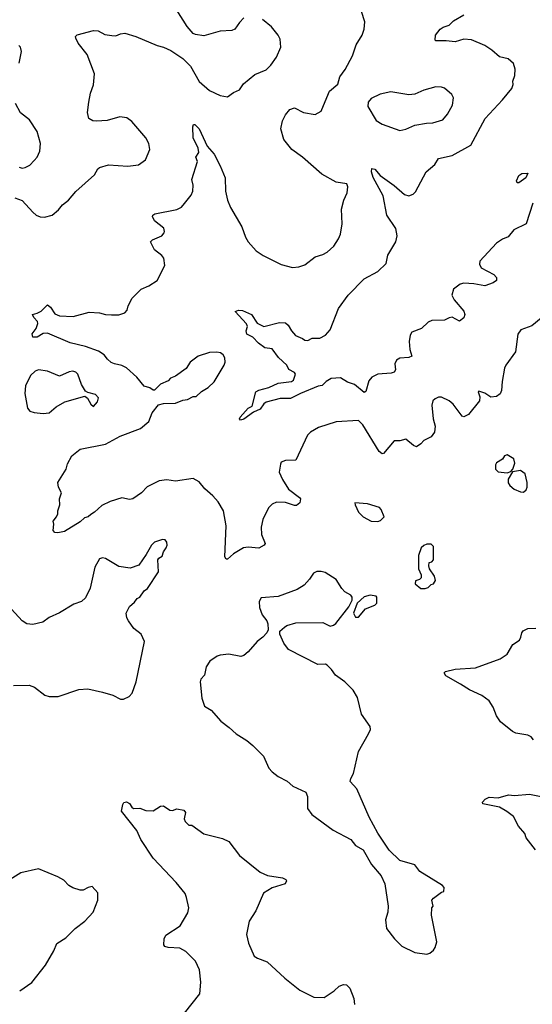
# Model space of a CAD drawing. Extents: x 2220520 to 2384350, y 721165 to 893491.
# Tile 213 of 256: x 2286628 to 2290075, y 828785 to 835409. Entities that reach past the tile are written whole.
import ezdxf

# ---------------------------------------------------------------- set-up
doc = ezdxf.new("R2010")
doc.units = 0

msp = doc.modelspace()

# ---------------------------------------------------------------- linework, layer by layer
at = {"layer": '0CON20XD'}
for points in [[(2288135, 835420.8), (2288105, 835390.8), (2288075, 835346), (2288055, 835336.9), (2287975, 835330.8), (2287865, 835300), (2287809.5, 835309.5), (2287795, 835316.2), (2287753.7, 835363.7), (2287685, 835473.8)], [(2287735, 834172.5), (2287781.7, 834228.3), (2287792.5, 834255), (2287794.2, 834295), (2287786.2, 834335), (2287822.5, 834455), (2287812.5, 834485), (2287831.2, 834515), (2287828.8, 834545), (2287793.1, 834615), (2287792.9, 834687.1), (2287797, 834703), (2287805, 834703.8), (2287835.6, 834675), (2287888, 834558), (2287935.6, 834505), (2287976.3, 834426.3), (2288008.5, 834345), (2288010.5, 834255), (2288024.5, 834194.5), (2288045.7, 834145), (2288120.8, 834015), (2288145, 833946.7), (2288164.2, 833915), (2288218.8, 833855), (2288265, 833822.5), (2288385, 833761.9), (2288462.7, 833742.7), (2288505, 833745.7), (2288545, 833760), (2288615, 833814), (2288665, 833829.2), (2288694.4, 833845.6), (2288740, 833885), (2288772.5, 833935), (2288784.4, 833965.6), (2288795.7, 834035), (2288791.9, 834135), (2288808, 834195), (2288830, 834245), (2288833.3, 834285), (2288826.7, 834305), (2288755, 834316.7), (2288659.1, 834369.1), (2288529.2, 834485), (2288457.5, 834535), (2288403.1, 834603.1), (2288384.2, 834675), (2288395, 834728.8), (2288415, 834768.8), (2288445, 834804), (2288475.9, 834815.9), (2288535, 834784.3), (2288615, 834771.2), (2288655.6, 834794.4), (2288681.1, 834858.9), (2288710.9, 834929.1), (2288766.7, 834975), (2288781.2, 835025), (2288815.5, 835074.5), (2288865, 835166.7), (2288891.3, 835238.7), (2288930, 835305), (2288944.2, 835345), (2288949.2, 835395), (2288926.2, 835465)], [(2290078.8, 834175), (2290033.3, 834035), (2289950, 833995), (2289912.4, 833947.6), (2289875, 833931.5), (2289835, 833904.5), (2289722, 833785), (2289719.2, 833765), (2289730.7, 833740.7), (2289816.2, 833695), (2289833.8, 833675), (2289833.3, 833655), (2289811.7, 833638.3), (2289755, 833618.5), (2289682.6, 833632.6), (2289614.5, 833635.5), (2289590.7, 833629.3), (2289545, 833596.2), (2289534.3, 833555), (2289549.4, 833525), (2289615, 833448.8), (2289620, 833425), (2289615, 833403.8), (2289585, 833381.2), (2289535, 833408), (2289515, 833404.2), (2289483.3, 833386.7), (2289398.8, 833385), (2289375, 833374.5), (2289328.5, 833331.5), (2289263.8, 833306.2), (2289252.4, 833287.6), (2289245.9, 833245), (2289251.4, 833191.4), (2289265.4, 833144.6), (2289244.1, 833135.9), (2289185, 833132), (2289160.8, 833119.2), (2289150.9, 833095), (2289155.5, 833054.5), (2289145, 833038), (2289125, 833031.4), (2289035, 833024.6), (2288995, 833004.2), (2288975, 832979.6), (2288955, 832906.7), (2288945, 832900.6), (2288879.3, 832955), (2288831.6, 832971.6), (2288785, 832999.1), (2288721.2, 832995), (2288688, 832975), (2288662, 832948), (2288635, 832944.2), (2288515.7, 832895), (2288449.2, 832860.8), (2288378.7, 832861.3), (2288285, 832835.8), (2288270, 832825), (2288245, 832788.8), (2288200.3, 832769.7), (2288135, 832721.4), (2288112.5, 832715), (2288106.2, 832725), (2288110.8, 832735), (2288165, 832795.7), (2288190, 832810), (2288216, 832905), (2288235, 832916.5), (2288303.8, 832935), (2288365, 832963.6), (2288455.6, 832974.4), (2288468, 832985), (2288481.2, 833025), (2288475, 833036.7), (2288437.5, 833055), (2288423.3, 833085), (2288367.6, 833137.6), (2288325, 833195.8), (2288275, 833202.2), (2288232.6, 833232.6), (2288195, 833273.1), (2288155, 833294.4), (2288151.5, 833315), (2288160, 833345), (2288153.3, 833363.3), (2288076.7, 833445), (2288100, 833455), (2288125, 833452.9), (2288186.7, 833425), (2288225, 833366.7), (2288270, 833345), (2288375, 833370.9), (2288415, 833369.1), (2288432.5, 833355), (2288455, 833316.2), (2288483.3, 833285), (2288530, 833265), (2288545, 833252.5), (2288565, 833250), (2288595, 833267.5), (2288645, 833266.7), (2288684.1, 833285.9), (2288715, 833322.5), (2288771.2, 833465), (2288836.2, 833555), (2288944.4, 833665.6), (2289036.2, 833715), (2289091.2, 833768.8), (2289104, 833825), (2289157.5, 833915), (2289166.2, 833955), (2289157.5, 834005), (2289095.7, 834095), (2289071.1, 834225), (2289005, 834346.7), (2288993.1, 834385), (2288995, 834407.5), (2289015, 834403.3), (2289050.7, 834360.7), (2289145, 834294.3), (2289215, 834232.9), (2289245, 834224), (2289273.3, 834235), (2289289.7, 834250.3), (2289361.4, 834385), (2289420, 834435), (2289445, 834476.2), (2289535, 834495.6), (2289662, 834565), (2289758.6, 834745), (2289875, 834870), (2289936.2, 834945), (2289946.1, 834973.9), (2289943.9, 834996.1), (2289956.4, 835033.6), (2289960, 835075), (2289948.8, 835115), (2289913.3, 835145), (2289855, 835158), (2289802, 835205), (2289755.3, 835235.3), (2289665, 835274.4), (2289615, 835278.1), (2289555, 835259.4), (2289495, 835267.5), (2289426.7, 835266.7), (2289421.7, 835271.7), (2289424.2, 835305.8), (2289454, 835345), (2289475, 835359.2), (2289515, 835372), (2289545, 835401.2), (2289615, 835441.2)], [(2288366.2, 835305), (2288320.9, 835360.9), (2288259.6, 835409.6)], [(2286595, 834210), (2286643.7, 834193.7), (2286715, 834113.3), (2286737.5, 834095), (2286765, 834083.8), (2286795, 834081.2), (2286845, 834093.3), (2286889.2, 834130.8), (2286915, 834163.3), (2286955.9, 834194.1), (2287005, 834253.3), (2287131.2, 834365), (2287152.9, 834405), (2287164.6, 834415.4), (2287225, 834431.5), (2287355, 834424.5), (2287427.4, 834432.6), (2287474.5, 834465.5), (2287502.7, 834535), (2287496.1, 834575), (2287476.4, 834615), (2287381.9, 834725), (2287348.9, 834748.9), (2287300, 834755), (2287215, 834731.9), (2287145, 834725.8), (2287119.5, 834729.5), (2287092.5, 834745), (2287083.8, 834785), (2287092, 834855), (2287104, 834915), (2287125, 834970), (2287130, 835045), (2287081.2, 835175), (2287020.9, 835250.9), (2287004.1, 835284.1), (2287002.5, 835295), (2287015, 835306.7), (2287125, 835335.8), (2287155, 835333.8), (2287199.5, 835309.5), (2287248.3, 835301.7), (2287275, 835300), (2287305, 835313.8), (2287335, 835318), (2287407.5, 835295), (2287552.5, 835235), (2287595, 835224), (2287645, 835201.2), (2287725, 835148), (2287775.4, 835095.4), (2287835, 834994), (2287905, 834932), (2287975, 834898.8), (2288025, 834890), (2288065, 834920), (2288105, 834936.7), (2288132.9, 834977.1), (2288209.5, 835040.5), (2288285, 835071.2), (2288316.8, 835103.2), (2288354.2, 835155.8), (2288383.8, 835225), (2288378.3, 835278.3), (2288366.2, 835305)], [(2286624.2, 835115.8), (2286640, 835195), (2286633.3, 835225), (2286622.5, 835235)], [(2289185, 834664.2), (2289225, 834672), (2289285, 834699.2), (2289363.9, 834713.9), (2289405, 834714), (2289473.3, 834735), (2289505.5, 834774.5), (2289537.5, 834835), (2289543.9, 834883.9), (2289533.3, 834905), (2289485, 834947.5), (2289465, 834955.8), (2289425, 834958), (2289345, 834934.2), (2289285, 834907.5), (2289245, 834904.2), (2289122.7, 834922.7), (2289051.7, 834908.3), (2288991.7, 834878.3), (2288971.2, 834855), (2288968.8, 834825), (2289025, 834731.2), (2289065, 834706), (2289185, 834664.2)], [(2286625, 834417.8), (2286645, 834411.1), (2286665, 834414.3), (2286695, 834430), (2286725, 834460.8), (2286744.2, 834485), (2286762.5, 834525), (2286767.1, 834575), (2286745, 834657.5), (2286693.3, 834735), (2286632.7, 834782.7), (2286599.2, 834845)], [(2289985, 834311.5), (2289972.5, 834312.5), (2289968.1, 834325), (2289985, 834360.6), (2290005, 834373.8), (2290045, 834376.7), (2290032.2, 834345), (2289985, 834311.5)], [(2290135, 833400), (2290071.1, 833348.9), (2289998.3, 833321.7), (2289977.3, 833292.7), (2289960.8, 833175), (2289895.7, 833085), (2289888.1, 833065), (2289871.9, 832975), (2289868.6, 832915), (2289858.3, 832891.7), (2289835, 832873.3), (2289795, 832870), (2289755, 832897.5), (2289715, 832910), (2289710, 832905), (2289721.7, 832871.7), (2289720, 832845), (2289645, 832753.3), (2289615, 832736.7), (2289602.3, 832742.3), (2289541.7, 832821.7), (2289515, 832844), (2289465, 832868.8), (2289445, 832868.8), (2289421.2, 832858.8), (2289406.2, 832845), (2289398, 832815), (2289407.5, 832725), (2289421.4, 832675), (2289418, 832635), (2289395, 832603.3), (2289345, 832578.8), (2289325, 832556.7), (2289295, 832536.2), (2289275, 832543.8), (2289225, 832586.7), (2289185, 832576), (2289145, 832576), (2289075, 832491.2), (2289065, 832488), (2289045, 832504), (2288935, 832684), (2288905, 832713.8), (2288755, 832703.1), (2288636.7, 832665), (2288583.8, 832635), (2288562.5, 832615), (2288485, 832446.7), (2288415, 832443.8), (2288387, 832433), (2288380.7, 832419.3), (2288373.3, 832365), (2288394, 832315), (2288435, 832251.2), (2288510, 832195), (2288516.7, 832185), (2288510.7, 832159.3), (2288488.1, 832141.9), (2288475, 832140), (2288415, 832161.5), (2288355, 832164.4), (2288325, 832150.8), (2288300.8, 832125), (2288263.6, 832046.4), (2288251.4, 831995), (2288254.4, 831945), (2288278.8, 831885), (2288272, 831875), (2288235, 831853.3), (2288165, 831860.8), (2288132.5, 831855), (2288064.4, 831815.6), (2288025, 831780), (2288015, 831780), (2288006.4, 831796.4), (2288016.8, 832003.2), (2287999.2, 832105), (2287962.5, 832165), (2287926.2, 832205), (2287872, 832252), (2287835, 832300), (2287795, 832322.5), (2287675.4, 832304.6), (2287617.5, 832312.5), (2287566.1, 832306.1), (2287485, 832267.5), (2287446.2, 832225), (2287387.5, 832185), (2287365, 832181.2), (2287315, 832193.3), (2287235, 832168.8), (2287179.5, 832140.5), (2287130, 832095), (2287105, 832080), (2287087.5, 832065), (2287062.7, 832057.3), (2287035, 832030), (2286930, 831965), (2286885, 831957.5), (2286865, 831960), (2286853, 831973), (2286857.5, 832015), (2286852.5, 832035), (2286876.1, 832063.9), (2286883.3, 832085), (2286883.9, 832106.1), (2286896.7, 832145), (2286896.2, 832185), (2286908.8, 832225), (2286888.8, 832265), (2286883.6, 832296.4), (2286940, 832385), (2286948.3, 832421.7), (2286977.5, 832475), (2287035, 832518.8), (2287205.4, 832554.6), (2287303, 832607), (2287440.6, 832659.4), (2287496.7, 832705), (2287518.8, 832765), (2287561.2, 832818.8), (2287595, 832826.7), (2287675, 832828.8), (2287725, 832848.8), (2287755, 832853.8), (2287795, 832873.3), (2287815, 832873.8), (2287851.2, 832908.8), (2287895.8, 832934.2), (2287935, 832973.3), (2288003.3, 833085), (2288008.8, 833105), (2288006.2, 833135), (2287996.2, 833155), (2287977.3, 833167.3), (2287952.3, 833172.3), (2287905, 833170), (2287827.5, 833145), (2287773.8, 833105), (2287746.4, 833063.6), (2287675, 833011.2), (2287642.7, 832997.3), (2287625, 832980), (2287574, 832956), (2287535, 832916.7), (2287525, 832916.7), (2287501.7, 832931.7), (2287465, 832943.8), (2287416, 833005), (2287346.9, 833066.9), (2287315, 833083.3), (2287265, 833093.1), (2287243.4, 833103.4), (2287218, 833125), (2287195.4, 833155.4), (2287158.1, 833178.1), (2287069.6, 833209.6), (2286966.2, 833236.2), (2286815, 833301.1), (2286785, 833297.1), (2286745, 833274.3), (2286715, 833273.8), (2286712.5, 833295), (2286738.3, 833331.7), (2286750, 833365), (2286748.3, 833378.3), (2286723.3, 833405), (2286713.3, 833426.7), (2286745, 833433.8), (2286771.2, 833448.8), (2286815, 833490), (2286835.6, 833475.6), (2286865, 833431.2), (2286896.1, 833416.1), (2286987.7, 833412.3), (2287095, 833441.2), (2287165, 833437.5), (2287205, 833425.8), (2287245, 833422.5), (2287295, 833424.2), (2287335, 833436.7), (2287350, 833455), (2287356.4, 833483.6), (2287383.8, 833535), (2287445, 833596.2), (2287495, 833618.8), (2287552.5, 833655), (2287603.3, 833755), (2287596.2, 833805), (2287582.7, 833822.7), (2287535, 833860), (2287507.5, 833915), (2287521.7, 833928.3), (2287584.1, 833955.9), (2287600, 833975), (2287601.2, 833985), (2287597.5, 834007.5), (2287533.8, 834055), (2287520, 834085), (2287522.5, 834095), (2287537, 834103), (2287685, 834132.5), (2287715, 834146.7), (2287735, 834172.5)], [(2286785, 832760), (2286825, 832764.4), (2286874, 832805), (2286931.5, 832838.5), (2287065, 832876.7), (2287083, 832863), (2287105, 832823.3), (2287125, 832807.5), (2287150.7, 832839.3), (2287156.7, 832865), (2287137, 832887), (2287085, 832900), (2287070.5, 832910.5), (2287044, 832955), (2287018.8, 833025), (2287005, 833038.8), (2286985, 833043.8), (2286960.9, 833039.1), (2286895, 833012), (2286815, 833044.3), (2286753.6, 833053.6), (2286731.2, 833045), (2286701.4, 833015), (2286665.6, 832945), (2286662.9, 832895), (2286681.2, 832795), (2286695.9, 832775.9), (2286725, 832766), (2286785, 832760)], [(2289905, 832361.2), (2289930, 832370), (2289943.9, 832386.1), (2289958, 832425), (2289950, 832455), (2289905, 832481.2), (2289887.5, 832475), (2289875, 832452.5), (2289835, 832427.5), (2289826.7, 832415), (2289826.2, 832395), (2289826.7, 832385), (2289845, 832366.7), (2289905, 832361.2)], [(2290015, 832230), (2290033, 832247), (2290040, 832265), (2290041.2, 832295), (2290026.2, 832355), (2289996.1, 832376.1), (2289942.5, 832367.5), (2289912.7, 832317.3), (2289912.3, 832292.3), (2289922.5, 832275), (2289951.7, 832251.7), (2289995, 832232.5), (2290015, 832230)], [(2289035, 832032.5), (2289055, 832040), (2289077.5, 832065), (2289057.5, 832115), (2289046.4, 832126.4), (2288967, 832153), (2288881.7, 832158.3), (2288882.5, 832145), (2288906.4, 832096.4), (2288937.5, 832065), (2288990, 832035), (2289035, 832032.5)], [(2286585, 830930), (2286691.7, 830931.7), (2286728.3, 830918.3), (2286795.9, 830865.9), (2286825, 830856.7), (2286886.4, 830856.4), (2287025, 830902.5), (2287085, 830908), (2287185, 830886), (2287253.9, 830863.9), (2287305, 830837.5), (2287325, 830837.5), (2287363.6, 830856.4), (2287385, 830877.5), (2287410, 830955), (2287466, 831225), (2287445.6, 831275.6), (2287394.3, 831314.3), (2287358.8, 831365), (2287348.8, 831385), (2287344.1, 831415.9), (2287365, 831462.5), (2287399.5, 831490.5), (2287417.5, 831515), (2287435.9, 831524.1), (2287465, 831567.5), (2287487.7, 831582.3), (2287560, 831695), (2287557.5, 831775), (2287563.6, 831786.4), (2287585, 831800), (2287595, 831830), (2287613.3, 831856.7), (2287620, 831875), (2287617.5, 831895), (2287605, 831910), (2287588.3, 831911.7), (2287535, 831893.3), (2287513, 831873), (2287479.2, 831810.8), (2287429.7, 831740.3), (2287371.2, 831718.8), (2287295, 831730.8), (2287204.1, 831784.1), (2287185, 831788), (2287165, 831781.2), (2287132.5, 831725), (2287100.6, 831585), (2287070.9, 831519.1), (2287044.2, 831495.8), (2286992.1, 831477.9), (2286895, 831418.8), (2286825, 831388), (2286784.3, 831355.7), (2286715, 831340), (2286675, 831345.7), (2286645, 831364.2), (2286573, 831443)], [(2289355, 831583.3), (2289375, 831590), (2289395, 831610), (2289410, 831615), (2289423, 831637), (2289416.1, 831666.1), (2289382.5, 831715), (2289380, 831735), (2289381.7, 831758.3), (2289398.3, 831761.7), (2289410, 831775), (2289410, 831865), (2289395, 831880), (2289365, 831880), (2289345, 831872.5), (2289327.5, 831855), (2289310, 831805), (2289310, 831715), (2289326.7, 831675), (2289327.5, 831655), (2289317, 831643), (2289290, 831635), (2289287.5, 831615), (2289325, 831583.3), (2289355, 831583.3)], [(2289365, 829122.5), (2289385, 829130), (2289409.3, 829150.7), (2289421.7, 829168.3), (2289432.5, 829205), (2289396.2, 829385), (2289400, 829435), (2289407.5, 829445), (2289400, 829485), (2289410.7, 829499.3), (2289465, 829540), (2289480, 829545), (2289481.7, 829571.7), (2289470, 829585), (2289317.7, 829677.7), (2289285, 829723.3), (2289185, 829753.8), (2289111.7, 829821.7), (2289036.8, 829936.8), (2288978, 830045), (2288895.8, 830235), (2288850, 830285), (2288854.2, 830305), (2288872.7, 830337.3), (2288905.8, 830485), (2288973.3, 830605), (2288986.2, 830635), (2288983.3, 830653.3), (2288925, 830737.5), (2288898.3, 830848.3), (2288869.7, 830899.7), (2288815, 830953.8), (2288750.3, 831000.3), (2288725, 831037.5), (2288695, 831067.5), (2288683, 831073), (2288632.3, 831072.3), (2288435, 831173.3), (2288403.3, 831215), (2288377.5, 831275), (2288377.5, 831295), (2288407.7, 831322.3), (2288425, 831333.8), (2288485, 831351.2), (2288665, 831354), (2288715, 831330), (2288737.5, 831335), (2288753.9, 831346.1), (2288840.7, 831459.3), (2288863.3, 831505), (2288862.5, 831525), (2288855, 831537.5), (2288815, 831560), (2288793, 831583), (2288755, 831642), (2288680.7, 831690.7), (2288655, 831696.7), (2288625, 831696.7), (2288602.5, 831685), (2288576.7, 831645), (2288540, 831605), (2288492.5, 831575), (2288365, 831528), (2288250.7, 831519.3), (2288237.5, 831495), (2288241.2, 831455), (2288258.8, 831405), (2288290, 831365), (2288296.7, 831345), (2288298.8, 831305), (2288288.8, 831285), (2288262, 831255), (2288223.7, 831226.3), (2288165, 831155.7), (2288135, 831131.4), (2288115, 831126.2), (2288035, 831140), (2287975, 831133.3), (2287955, 831127.5), (2287906.4, 831093.6), (2287882, 831055), (2287870.7, 830999.3), (2287846.4, 830973.6), (2287841.2, 830955), (2287852.5, 830845), (2287870.7, 830790.7), (2287915, 830763.3), (2287979.2, 830689.2), (2288037.3, 830647.3), (2288082.5, 830605), (2288155, 830560), (2288195, 830526.7), (2288266.2, 830455), (2288303.8, 830375), (2288325, 830350), (2288365, 830317.5), (2288426.1, 830286.1), (2288465, 830252.5), (2288551.7, 830211.7), (2288563.6, 830183.6), (2288563.6, 830103.6), (2288592.3, 830062.3), (2288735, 829956.2), (2288854.1, 829894.1), (2288885, 829854.2), (2288936.7, 829825), (2288994, 829725), (2289058.8, 829648.8), (2289083.3, 829595), (2289106.2, 829445), (2289103.3, 829405), (2289087, 829353), (2289093.3, 829295), (2289147.5, 829225), (2289196.4, 829176.4), (2289285, 829133.3), (2289365, 829122.5)], [(2288905, 831390), (2288953.6, 831446.4), (2289015, 831470), (2289030, 831485), (2289030, 831525), (2289025, 831530), (2288985, 831537.5), (2288945, 831526.7), (2288897.5, 831485), (2288873, 831417), (2288885, 831390), (2288905, 831390)], [(2290083.8, 830565), (2290066.7, 830585), (2290045, 830596.2), (2289965, 830610), (2289940.9, 830620.9), (2289860, 830685), (2289833.3, 830725), (2289811.2, 830785), (2289785, 830826.7), (2289735, 830863.3), (2289651.7, 830901.7), (2289591.7, 830938.3), (2289492.5, 830995), (2289482.5, 831015), (2289490, 831025), (2289555, 831040), (2289691.7, 831048.3), (2289859.5, 831110.5), (2289905, 831140), (2289943.3, 831205), (2289988, 831235), (2289998.6, 831255), (2290003.8, 831285), (2290013.2, 831296.8), (2290045.6, 831314.4), (2290097.5, 831315)], [(2290096.7, 829825), (2290033.3, 829905), (2290023.6, 829933.6), (2289982.9, 829982.9), (2289947.9, 830047.9), (2289903.5, 830083.5), (2289855, 830110.8), (2289743, 830133), (2289740, 830145), (2289757.5, 830165), (2289785, 830179.2), (2289845, 830174), (2289915, 830194), (2289955, 830190.8), (2290055, 830199.2), (2290145, 830181.2)], [(2287735.8, 828725), (2287838.1, 828855), (2287845.7, 828935), (2287837, 829017), (2287808.8, 829075), (2287745, 829140), (2287705, 829162), (2287625, 829167.5), (2287604.3, 829174.3), (2287596.2, 829185), (2287600, 829225), (2287609.7, 829250.3), (2287707.6, 829312.4), (2287759.1, 829400.9), (2287764.2, 829435), (2287750, 829505), (2287739.7, 829529.7), (2287680.8, 829605), (2287525, 829767.5), (2287442.9, 829895), (2287414.3, 829955), (2287313.3, 830085), (2287320.5, 830129.5), (2287328, 830142), (2287345, 830147.5), (2287365, 830136.2), (2287380.7, 830110.7), (2287393.6, 830103.6), (2287435.9, 830105.9), (2287475, 830090), (2287525, 830087.5), (2287575, 830118.8), (2287595, 830121.2), (2287637.5, 830092.5), (2287655, 830090), (2287685, 830100), (2287730.7, 830090.7), (2287742.5, 830075), (2287733, 830033), (2287740, 830015), (2287765, 829990), (2287785, 829990), (2287865, 829932.5), (2287990.5, 829900.5), (2288035, 829880), (2288106.1, 829786.1), (2288244.5, 829674.5), (2288295, 829651.2), (2288395, 829636.2), (2288417.5, 829625), (2288422.5, 829615), (2288412.5, 829595), (2288325, 829570), (2288267.7, 829532.3), (2288215, 829413.3), (2288170.8, 829345), (2288152.5, 829255), (2288165.6, 829195.6), (2288205, 829110), (2288227.5, 829095), (2288290.7, 829070.7), (2288411.5, 828961.5), (2288511.1, 828881.1), (2288605, 828834.4), (2288675, 828831.2), (2288741.2, 828875), (2288775, 828908), (2288805, 828918), (2288825.7, 828915.7), (2288848, 828895), (2288875.6, 828825.6), (2288878.8, 828785)], [(2286627.5, 828875), (2286708.6, 828931.4), (2286800.9, 829049.1), (2286856.2, 829145), (2286878, 829195), (2286937.9, 829232.1), (2287000, 829295), (2287065.9, 829344.1), (2287122.5, 829405), (2287153, 829487), (2287152.5, 829535), (2287115, 829577.5), (2287088.3, 829571.7), (2287055, 829552.5), (2287033.6, 829553.6), (2286985, 829570), (2286957.5, 829585), (2286925, 829620), (2286885, 829643.3), (2286755, 829696.7), (2286635, 829670), (2286483.3, 829575)]]:
    msp.add_lwpolyline(points, dxfattribs=at)

doc.saveas('drawing.dxf')
